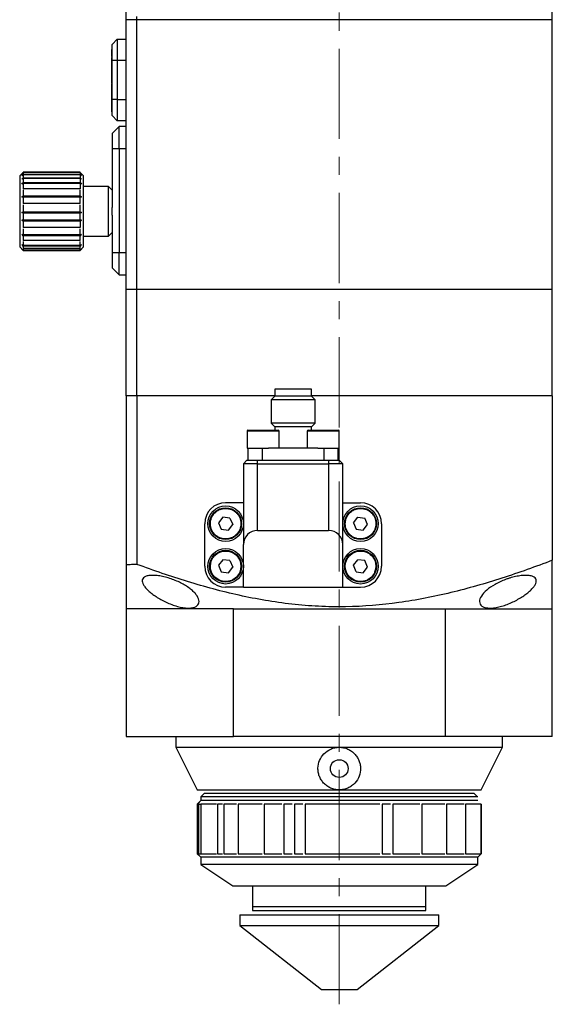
# Model space of a CAD drawing. Header units: inches. Extents: x 3.6 to 38.6, y 1.9 to 33.
# Tile 11 of 19: x 34 to 37, y 10.3 to 15.7. Entities that reach past the tile are written whole.
import ezdxf

# ---------------------------------------------------------------- set-up
doc = ezdxf.new("R2010")
doc.units = ezdxf.units.IN
doc.header["$MEASUREMENT"] = 0
doc.linetypes.add('CENTERX2', pattern=[0.8, 0.5, -0.1, 0.1, -0.1])

msp = doc.modelspace()

# ---------------------------------------------------------------- linework, layer by layer
at = {"color": 7, "linetype": 'CENTERX2', "lineweight": 18}
msp.add_line((35.8158, 10.2723), (35.8158, 25.8965), dxfattribs=at)
at = {"color": 7, "linetype": 'Continuous', "lineweight": 25}
for p, q in [((34.6347, 15.7333), (34.6347, 15.8508)), ((36.9969, 15.7333), (36.9969, 15.8508)), ((34.6937, 15.7333), (34.6347, 15.7333)), ((34.6347, 14.2372), (34.6347, 15.7333)), ((34.6937, 15.7333), (34.6937, 15.7515)), ((34.6937, 14.2372), (34.6937, 15.7333)), ((35.5402, 15.7333), (34.7528, 15.7333)), ((36.2882, 15.7333), (35.5402, 15.7333)), ((36.8788, 15.7333), (36.2882, 15.7333)), ((36.9969, 14.2372), (36.9969, 15.7333)), ((34.5849, 15.625), (34.5559, 15.596)), ((34.5849, 15.625), (34.5849, 15.5069)), ((34.5849, 15.625), (34.6347, 15.625)), ((34.5549, 15.5674), (34.5559, 15.5674)), ((34.5549, 15.5287), (34.5549, 15.5674)), ((34.5559, 15.5069), (34.5559, 15.596)), ((34.5549, 15.5117), (34.5559, 15.5117)), ((34.5549, 15.478), (34.5549, 15.5117)), ((34.5549, 15.478), (34.5559, 15.478)), ((34.5849, 15.5069), (34.5559, 15.5069)), ((34.5559, 15.2904), (34.5559, 15.5069)), ((34.6347, 15.5069), (34.5849, 15.5069)), ((34.5849, 15.5069), (34.5849, 15.2904)), ((34.5549, 15.3778), (34.5549, 15.378)), ((34.5549, 15.378), (34.5559, 15.378)), ((34.5549, 15.3778), (34.5559, 15.3778)), ((34.5549, 15.3773), (34.5549, 15.3778)), ((34.5549, 15.3773), (34.5559, 15.3773)), ((34.5549, 15.3525), (34.5549, 15.3773)), ((34.5549, 15.3525), (34.5559, 15.3525)), ((34.5549, 15.3465), (34.5549, 15.3525)), ((34.5549, 15.3465), (34.5559, 15.3465)), ((34.5549, 15.346), (34.5549, 15.3465)), ((34.5549, 15.346), (34.5559, 15.346)), ((34.5549, 15.3172), (34.5549, 15.346)), ((34.5549, 15.3172), (34.5559, 15.3172)), ((34.5549, 15.3123), (34.5549, 15.3172)), ((34.5549, 15.3123), (34.5559, 15.3123)), ((34.5549, 15.2868), (34.5549, 15.3123)), ((34.5549, 15.2868), (34.5559, 15.2868)), ((34.5549, 15.2863), (34.5559, 15.2863)), ((34.5549, 15.282), (34.5549, 15.2863)), ((34.5549, 15.282), (34.5559, 15.282)), ((34.5549, 15.2808), (34.5559, 15.2808)), ((34.5549, 15.2566), (34.5549, 15.2808)), ((34.5549, 15.2566), (34.5559, 15.2566)), ((34.5549, 15.25), (34.5549, 15.2566)), ((34.5549, 15.25), (34.5559, 15.25)), ((34.5549, 15.2222), (34.5549, 15.25)), ((34.5849, 15.2904), (34.5559, 15.2904)), ((34.5559, 15.2013), (34.5559, 15.2904)), ((34.5849, 15.2904), (34.6347, 15.2904)), ((34.5849, 15.2904), (34.5849, 15.1723)), ((34.5549, 15.2222), (34.5559, 15.2222)), ((34.5849, 15.1723), (34.5559, 15.2013)), ((34.5953, 15.1408), (34.5559, 15.1014)), ((34.6347, 15.1723), (34.5849, 15.1723)), ((34.6347, 15.1408), (34.5953, 15.1408)), ((34.5953, 15.0187), (34.5953, 15.1408)), ((34.5559, 15.1014), (34.5559, 15.0187)), ((34.5559, 15.0187), (34.5953, 15.0187)), ((34.5559, 15.0187), (34.5559, 14.6918)), ((34.5953, 15.0187), (34.5953, 14.44)), ((34.0634, 14.8865), (34.0441, 14.8671)), ((34.0441, 14.8671), (34.0441, 14.4734)), ((34.3788, 14.8868), (34.0638, 14.8868)), ((34.0638, 14.8854), (34.0638, 14.8868)), ((34.3788, 14.8854), (34.0638, 14.8854)), ((34.0638, 14.8844), (34.0638, 14.8756)), ((34.0638, 14.8756), (34.3788, 14.8756)), ((34.0638, 14.873), (34.0638, 14.8568)), ((34.3788, 14.873), (34.0638, 14.873)), ((34.0638, 14.8568), (34.3788, 14.8568)), ((34.3788, 14.8854), (34.3788, 14.8868)), ((34.3788, 14.8844), (34.3788, 14.8756)), ((34.3788, 14.873), (34.3788, 14.8568)), ((34.3984, 14.8671), (34.3791, 14.8865)), ((34.3984, 14.5854), (34.3984, 14.8671)), ((34.0638, 14.8527), (34.0638, 14.8299)), ((34.3788, 14.8527), (34.0638, 14.8527)), ((34.0638, 14.8299), (34.3788, 14.8299)), ((34.0638, 14.8245), (34.0638, 14.796)), ((34.3788, 14.8245), (34.0638, 14.8245)), ((34.3788, 14.8527), (34.3788, 14.8299)), ((34.3788, 14.8245), (34.3788, 14.796)), ((34.5362, 14.8081), (34.3984, 14.8081)), ((34.5559, 14.7884), (34.5362, 14.8081)), ((34.5362, 14.6703), (34.5362, 14.8081)), ((34.0559, 14.7499), (34.3867, 14.7499)), ((34.3788, 14.796), (34.0638, 14.796)), ((34.0638, 14.7895), (34.0638, 14.7566)), ((34.0638, 14.7566), (34.3788, 14.7566)), ((34.3788, 14.7493), (34.0638, 14.7493)), ((34.0638, 14.7493), (34.0638, 14.7134)), ((34.3788, 14.7566), (34.3788, 14.7895)), ((34.3788, 14.7134), (34.3788, 14.7493)), ((34.3788, 14.7134), (34.0638, 14.7134)), ((34.0638, 14.7057), (34.0638, 14.6683)), ((34.3788, 14.6683), (34.3788, 14.7057)), ((34.5559, 14.6488), (34.5559, 14.6918)), ((34.0559, 14.6646), (34.3867, 14.6646)), ((34.0638, 14.6683), (34.3788, 14.6683)), ((34.0638, 14.6605), (34.0638, 14.6234)), ((34.3788, 14.6605), (34.0638, 14.6605)), ((34.3788, 14.6234), (34.3788, 14.6605)), ((34.5362, 14.5325), (34.5362, 14.6703)), ((34.5559, 14.6488), (34.5559, 14.44)), ((34.0559, 14.6214), (34.3867, 14.6214)), ((34.0638, 14.6234), (34.3788, 14.6234)), ((34.0638, 14.6157), (34.0638, 14.5804)), ((34.3788, 14.6157), (34.0638, 14.6157)), ((34.3788, 14.6157), (34.3788, 14.5804)), ((34.3984, 14.4734), (34.3984, 14.5854)), ((34.3788, 14.5804), (34.0638, 14.5804)), ((34.0638, 14.5733), (34.0638, 14.5414)), ((34.0638, 14.5414), (34.3788, 14.5414)), ((34.0638, 14.5352), (34.0638, 14.5081)), ((34.3788, 14.5352), (34.0638, 14.5352)), ((34.3788, 14.5414), (34.3788, 14.5733)), ((34.3788, 14.5081), (34.3788, 14.5352)), ((34.3984, 14.5325), (34.5362, 14.5325)), ((34.5362, 14.5325), (34.5559, 14.5522)), ((34.0441, 14.4734), (34.0638, 14.4537)), ((34.3788, 14.5081), (34.0638, 14.5081)), ((34.0638, 14.503), (34.0638, 14.4818)), ((34.0638, 14.4818), (34.3788, 14.4818)), ((34.0638, 14.478), (34.0638, 14.4638)), ((34.3788, 14.478), (34.0638, 14.478)), ((34.3788, 14.4818), (34.3788, 14.503)), ((34.3788, 14.4638), (34.3788, 14.478)), ((34.3788, 14.4537), (34.3984, 14.4734)), ((34.3788, 14.4638), (34.0638, 14.4638)), ((34.0638, 14.4615), (34.0638, 14.4547)), ((34.0638, 14.4547), (34.3788, 14.4547)), ((34.0638, 14.4541), (34.0638, 14.4537)), ((34.3788, 14.4541), (34.0638, 14.4541)), ((34.0638, 14.4537), (34.0639, 14.4537)), ((34.0638, 14.4537), (34.3788, 14.4537)), ((34.3788, 14.4547), (34.3788, 14.4615)), ((34.3788, 14.4537), (34.3788, 14.4541)), ((34.5953, 14.44), (34.5559, 14.44)), ((34.5559, 14.44), (34.5559, 14.3573)), ((34.5953, 14.3179), (34.5953, 14.44)), ((34.5559, 14.3573), (34.5953, 14.3179)), ((34.5953, 14.3179), (34.6347, 14.3179)), ((34.6937, 14.2372), (34.6347, 14.2372)), ((34.6347, 13.6467), (34.6347, 14.2372)), ((36.9969, 14.2372), (34.6937, 14.2372)), ((34.6937, 13.6467), (34.6937, 14.2372)), ((36.9969, 13.6467), (36.9969, 14.2372)), ((35.4578, 13.6841), (35.4578, 13.6447)), ((35.6625, 13.6841), (35.4578, 13.6841)), ((35.6625, 13.6447), (35.6625, 13.6841)), ((34.6937, 13.6467), (34.6347, 13.6467)), ((34.6347, 13.6467), (34.6347, 12.7094)), ((34.6937, 13.6467), (34.6937, 12.7125)), ((35.4578, 13.6467), (34.6937, 13.6467)), ((35.4578, 13.6447), (35.4381, 13.625)), ((35.4381, 13.625), (35.4381, 13.4951)), ((35.6822, 13.625), (35.4381, 13.625)), ((35.6625, 13.6447), (35.4578, 13.6447)), ((36.9969, 13.6467), (35.6625, 13.6467)), ((35.6822, 13.625), (35.6625, 13.6447)), ((35.6822, 13.4951), (35.6822, 13.625)), ((36.9969, 13.6467), (36.9969, 12.7348)), ((35.4381, 13.4951), (35.4578, 13.4754)), ((35.5601, 13.4951), (35.4381, 13.4951)), ((35.6822, 13.4951), (35.5601, 13.4951)), ((35.6625, 13.4754), (35.6822, 13.4951)), ((35.3045, 13.4518), (35.3045, 13.3573)), ((35.4578, 13.4754), (35.4578, 13.4557)), ((35.6625, 13.4754), (35.4578, 13.4754)), ((35.4817, 13.3573), (35.4817, 13.4518)), ((35.6386, 13.4518), (35.6386, 13.3573)), ((35.6625, 13.4557), (35.6625, 13.4754)), ((35.8158, 13.3573), (35.8158, 13.4518)), ((35.3045, 13.3573), (35.4241, 13.3573)), ((35.3101, 13.2904), (35.3101, 13.3573)), ((35.3889, 13.3573), (35.3889, 13.2904)), ((35.6961, 13.3573), (35.4241, 13.3573)), ((35.6961, 13.3573), (35.8158, 13.3573)), ((35.7314, 13.2904), (35.7314, 13.3573)), ((35.8101, 13.2904), (35.8101, 13.3573)), ((35.2843, 13.2707), (35.3039, 13.2904)), ((35.363, 13.2707), (35.2843, 13.2707)), ((35.2843, 13.2707), (35.2843, 12.8219)), ((35.3039, 13.2904), (35.363, 13.2904)), ((35.363, 13.2707), (35.363, 13.2904)), ((35.363, 13.2904), (35.7567, 13.2904)), ((35.363, 12.9006), (35.363, 13.2707)), ((35.363, 13.2707), (35.7567, 13.2707)), ((35.7567, 13.2904), (35.8158, 13.2904)), ((35.7567, 13.2904), (35.7567, 13.2707)), ((35.8354, 13.2707), (35.7567, 13.2707)), ((35.7567, 13.2707), (35.7567, 12.9006)), ((35.8354, 13.2707), (35.8158, 13.2904)), ((35.8354, 12.8219), (35.8354, 13.2707)), ((35.2843, 13.0541), (35.1858, 13.0541)), ((35.8354, 13.0541), (35.9339, 13.0541)), ((35.1708, 12.9744), (35.1468, 12.9432)), ((35.1468, 12.9432), (35.1618, 12.9068)), ((35.2098, 12.9692), (35.1708, 12.9744)), ((35.2098, 12.9692), (35.2249, 12.9328)), ((35.8948, 12.9432), (35.9188, 12.9744)), ((35.8948, 12.9432), (35.9099, 12.9068)), ((35.9188, 12.9744), (35.9579, 12.9692)), ((35.9729, 12.9328), (35.9579, 12.9692)), ((35.0697, 12.7018), (35.0697, 12.938)), ((35.1618, 12.9068), (35.2009, 12.9016)), ((35.2009, 12.9016), (35.2249, 12.9328)), ((35.363, 12.9006), (35.7567, 12.9006)), ((35.9099, 12.9068), (35.9489, 12.9016)), ((35.9489, 12.9016), (35.9729, 12.9328)), ((36.05, 12.938), (36.05, 12.7018)), ((35.2843, 12.5856), (35.2843, 12.8219)), ((35.8354, 12.5856), (35.8354, 12.8219)), ((35.1708, 12.7382), (35.1468, 12.707)), ((35.2098, 12.733), (35.1708, 12.7382)), ((35.2098, 12.733), (35.2249, 12.6966)), ((35.8948, 12.707), (35.9188, 12.7382)), ((35.9579, 12.733), (35.9188, 12.7382)), ((35.9729, 12.6966), (35.9579, 12.733)), ((35.1468, 12.707), (35.1618, 12.6706)), ((35.1618, 12.6706), (35.2009, 12.6654)), ((35.2009, 12.6654), (35.2249, 12.6966)), ((35.9099, 12.6706), (35.8948, 12.707)), ((35.9099, 12.6706), (35.9489, 12.6654)), ((35.9489, 12.6654), (35.9729, 12.6966)), ((35.2843, 12.5856), (35.1858, 12.5856)), ((35.2843, 12.5856), (35.8354, 12.5856)), ((35.8354, 12.5856), (35.9339, 12.5856)), ((35.2288, 12.4656), (34.6347, 12.4656)), ((34.6347, 12.4656), (34.6347, 11.7569)), ((35.2288, 12.4656), (36.4027, 12.4656)), ((35.2288, 11.7569), (35.2288, 12.4656)), ((36.4027, 12.4656), (36.9969, 12.4656)), ((36.4027, 12.4656), (36.4027, 11.7569)), ((36.9969, 11.7569), (36.9969, 12.4656)), ((34.6347, 11.7569), (35.2288, 11.7569)), ((34.9102, 11.7569), (34.9102, 11.6978)), ((36.4027, 11.7569), (35.2288, 11.7569)), ((36.9969, 11.7569), (36.4027, 11.7569)), ((36.7213, 11.6978), (36.7213, 11.7569)), ((34.9102, 11.6978), (35.0284, 11.4616)), ((34.9102, 11.6978), (35.8158, 11.6978)), ((35.8158, 11.6978), (36.7213, 11.6978)), ((36.6032, 11.4616), (36.7213, 11.6978)), ((35.0284, 11.4616), (35.8158, 11.4616)), ((35.0677, 11.4419), (35.048, 11.4222)), ((35.048, 11.4222), (35.048, 11.4026)), ((36.5834, 11.4222), (35.048, 11.4222)), ((36.5638, 11.4419), (35.0677, 11.4419)), ((35.8158, 11.4616), (36.6032, 11.4616)), ((36.5829, 11.4228), (36.5638, 11.4419)), ((35.048, 11.4026), (35.0284, 11.3829)), ((35.0284, 11.3829), (35.0284, 11.1073)), ((35.0295, 11.3829), (35.0284, 11.3829)), ((35.0295, 11.1073), (35.0295, 11.3829)), ((35.0304, 11.3829), (35.0353, 11.3829)), ((35.0304, 11.3829), (35.0304, 11.1073)), ((35.0353, 11.3865), (35.0353, 11.1073)), ((35.0372, 11.3829), (35.0459, 11.3829)), ((36.5834, 11.4026), (35.048, 11.4026)), ((35.1346, 11.3829), (35.0488, 11.3829)), ((35.0488, 11.3829), (35.0488, 11.1073)), ((35.1677, 11.3829), (35.1415, 11.3829)), ((35.1415, 11.3829), (35.1415, 11.1073)), ((35.2456, 11.3829), (35.1755, 11.3829)), ((35.1755, 11.3829), (35.1755, 11.1073)), ((35.3882, 11.3829), (35.2551, 11.3829)), ((35.2551, 11.3829), (35.2551, 11.1073)), ((35.4968, 11.3829), (35.3996, 11.3829)), ((35.3996, 11.3829), (35.3996, 11.1073)), ((35.5543, 11.3829), (35.5093, 11.3829)), ((35.5093, 11.3829), (35.5093, 11.1073)), ((35.6134, 11.3829), (35.5672, 11.3829)), ((35.5672, 11.3829), (35.5672, 11.1073)), ((36.0408, 11.3829), (35.6266, 11.3829)), ((35.6266, 11.3829), (35.6266, 11.1073)), ((36.0993, 11.3829), (36.0538, 11.3829)), ((36.0538, 11.3829), (36.0538, 11.1073)), ((36.263, 11.3829), (36.112, 11.3829)), ((36.112, 11.3829), (36.112, 11.1073)), ((36.4019, 11.3829), (36.2741, 11.3829)), ((36.2741, 11.3829), (36.2741, 11.1073)), ((36.5084, 11.3829), (36.4109, 11.3829)), ((36.4109, 11.3829), (36.4109, 11.1073)), ((36.599, 11.3829), (36.5148, 11.3829)), ((36.5148, 11.3829), (36.5148, 11.1073)), ((36.6029, 11.3829), (36.6003, 11.3829)), ((36.6003, 11.3829), (36.6003, 11.1073)), ((36.6031, 11.3829), (36.6031, 11.1073)), ((36.6032, 11.1073), (36.6032, 11.3829)), ((35.0284, 11.1073), (35.048, 11.0876)), ((35.0295, 11.1073), (35.0284, 11.1073)), ((35.0304, 11.1073), (35.0353, 11.1073)), ((35.0372, 11.1073), (35.0459, 11.1073)), ((35.048, 11.0876), (35.048, 11.0482)), ((36.5835, 11.0876), (35.048, 11.0876)), ((35.0488, 11.1073), (35.1346, 11.1073)), ((35.1415, 11.1073), (35.1677, 11.1073)), ((35.1755, 11.1073), (35.2456, 11.1073)), ((35.2551, 11.1073), (35.3882, 11.1073)), ((35.3996, 11.1073), (35.4968, 11.1073)), ((35.5093, 11.1073), (35.5543, 11.1073)), ((35.5672, 11.1073), (35.6134, 11.1073)), ((35.6266, 11.1073), (36.0408, 11.1073)), ((36.0538, 11.1073), (36.0993, 11.1073)), ((36.112, 11.1073), (36.263, 11.1073)), ((36.2741, 11.1073), (36.4019, 11.1073)), ((36.4109, 11.1073), (36.5084, 11.1073)), ((36.5148, 11.1073), (36.599, 11.1073)), ((36.5835, 11.0876), (36.6028, 11.107)), ((36.5835, 11.0482), (36.5835, 11.0876)), ((36.6003, 11.1073), (36.6029, 11.1073)), ((35.048, 11.0482), (35.2252, 10.9301)), ((36.5835, 11.0482), (35.048, 11.0482)), ((36.4063, 10.9301), (36.5835, 11.0482)), ((35.2252, 10.9301), (36.4063, 10.9301)), ((35.3354, 10.9301), (35.3354, 10.812)), ((36.2961, 10.812), (36.2961, 10.9301)), ((35.2646, 10.7677), (35.2646, 10.7087)), ((35.2646, 10.7677), (36.3669, 10.7677)), ((35.3354, 10.812), (35.3354, 10.7923)), ((35.3354, 10.7923), (36.2961, 10.7923)), ((36.2961, 10.7923), (36.2961, 10.812)), ((36.3669, 10.7087), (36.3669, 10.7677)), ((35.2646, 10.7087), (35.7173, 10.3543)), ((35.2646, 10.7087), (36.3669, 10.7087)), ((35.9142, 10.3543), (36.3669, 10.7087)), ((35.7173, 10.3543), (35.9142, 10.3543))]:
    msp.add_line(p, q, dxfattribs=at)
at = {"color": 8, "linetype": 'Continuous', "lineweight": 25}
for p, q in [((34.7522, 15.7333), (34.6937, 15.7333)), ((36.9969, 15.7333), (36.8793, 15.7333)), ((34.5953, 15.0187), (34.6347, 15.0187)), ((34.6347, 14.44), (34.5953, 14.44)), ((35.4817, 13.4518), (35.3045, 13.4518)), ((35.8158, 13.4518), (35.6386, 13.4518)), ((36.2961, 10.812), (35.3354, 10.812))]:
    msp.add_line(p, q, dxfattribs=at)
at = {"color": 7, "linetype": 'Continuous', "lineweight": 25}
for centre, radius in [((35.1858, 12.938), 0.0984), ((35.1858, 12.938), 0.0886), ((35.9339, 12.938), 0.0984), ((35.9339, 12.938), 0.0886), ((35.1858, 12.7018), 0.0984), ((35.1858, 12.7018), 0.0886), ((35.9339, 12.7018), 0.0984), ((35.9339, 12.7018), 0.0886), ((35.8158, 11.5797), 0.0492)]:
    msp.add_circle(centre, radius, dxfattribs=at)
for centre, radius, start, end in [((35.3085, 13.4518), 0.00394, 90, 180), ((35.4778, 13.4518), 0.00394, 0, 90), ((35.6425, 13.4518), 0.00394, 90, 180), ((35.8118, 13.4518), 0.00394, 0, 90), ((35.1858, 12.938), 0.1161, 90, 180), ((35.9339, 12.938), 0.1161, 0, 90), ((35.363, 12.8219), 0.0787, 90, 180), ((35.7567, 12.8219), 0.0787, 0, 90), ((35.1858, 12.7018), 0.1161, 180, 270), ((35.9339, 12.7018), 0.1161, 270, 0)]:
    msp.add_arc(centre, radius, start, end, dxfattribs=at)
for points, knots in [([(34.5549, 15.5117), (34.5549, 15.5168), (34.5549, 15.5238), (34.5549, 15.5232), (34.5549, 15.523)], [0, 0, 0, 0, 0.731328, 1, 1, 1, 1]), ([(34.5549, 15.3816), (34.5549, 15.3816), (34.5549, 15.3805), (34.5549, 15.3869), (34.5549, 15.4008), (34.5549, 15.4179), (34.5549, 15.4345), (34.5549, 15.4477), (34.5549, 15.4572), (34.5549, 15.4669), (34.5549, 15.4712), (34.5549, 15.4732), (34.5549, 15.4745), (34.5549, 15.4772), (34.5549, 15.478)], [0, 0, 0, 0, 0.004023, 0.20158, 0.302074, 0.401344, 0.469934, 0.536862, 0.604049, 0.671297, 0.846896, 0.936632, 0.981092, 1, 1, 1, 1]), ([(34.5549, 15.2863), (34.5549, 15.2864), (34.5549, 15.2866), (34.5549, 15.2868), (34.5549, 15.2868)], [0, 0, 0, 0, 0.56, 1, 1, 1, 1]), ([(34.5549, 15.2808), (34.5549, 15.281), (34.5549, 15.2814), (34.5549, 15.2818), (34.5549, 15.282)], [0, 0, 0, 0, 0.559998, 1, 1, 1, 1]), ([(35.4778, 13.4557), (35.4778, 13.4557), (35.4688, 13.4557), (35.4371, 13.4557), (35.4156, 13.4557), (35.3707, 13.4557), (35.3491, 13.4557), (35.3174, 13.4557), (35.3085, 13.4557), (35.3085, 13.4557)], [0, 0, 0, 0, 0.25, 0.25, 0.5, 0.5, 0.75, 0.75, 1, 1, 1, 1]), ([(35.8118, 13.4557), (35.8118, 13.4557), (35.8029, 13.4557), (35.7712, 13.4557), (35.7496, 13.4557), (35.7047, 13.4557), (35.6832, 13.4557), (35.6514, 13.4557), (35.6425, 13.4557), (35.6425, 13.4557)], [0, 0, 0, 0, 0.25, 0.25, 0.5, 0.5, 0.75, 0.75, 1, 1, 1, 1]), ([(35.2182, 12.8598), (35.2165, 12.8591), (35.2132, 12.8578), (35.2081, 12.8563), (35.2029, 12.855), (35.1977, 12.8541), (35.1924, 12.8536), (35.1831, 12.8531), (35.1698, 12.8542), (35.1532, 12.8593), (35.1378, 12.8675), (35.1249, 12.8785), (35.1146, 12.8913), (35.1072, 12.9055), (35.1024, 12.9208), (35.1007, 12.9372), (35.1021, 12.954), (35.1071, 12.9707), (35.1154, 12.986), (35.1252, 12.9976), (35.1349, 13.0059), (35.1438, 13.0118), (35.1503, 13.0148), (35.1535, 13.0162)], [0, 0, 0, 0, 0.020144, 0.040133, 0.060046, 0.079963, 0.099965, 0.120131, 0.185072, 0.250093, 0.315035, 0.380056, 0.440003, 0.500029, 0.559976, 0.620002, 0.684943, 0.749964, 0.814906, 0.879927, 0.920041, 0.959851, 1, 1, 1, 1]), ([(35.1535, 13.0162), (35.1552, 13.0169), (35.1585, 13.0182), (35.1636, 13.0197), (35.1687, 13.021), (35.174, 13.0219), (35.1792, 13.0224), (35.1885, 13.0229), (35.2019, 13.0217), (35.2185, 13.0167), (35.2338, 13.0085), (35.2467, 12.9975), (35.2571, 12.9847), (35.2645, 12.9705), (35.2693, 12.9552), (35.271, 12.9388), (35.2696, 12.9219), (35.2645, 12.9053), (35.2563, 12.89), (35.2465, 12.8784), (35.2367, 12.8701), (35.2279, 12.8642), (35.2214, 12.8612), (35.2182, 12.8598)], [0, 0, 0, 0, 0.020144, 0.040133, 0.060046, 0.079963, 0.099965, 0.120131, 0.185072, 0.250093, 0.315035, 0.380056, 0.440003, 0.500029, 0.559976, 0.620002, 0.684943, 0.749964, 0.814906, 0.879927, 0.920041, 0.959851, 1, 1, 1, 1]), ([(35.9662, 12.8598), (35.9645, 12.8591), (35.9612, 12.8578), (35.9561, 12.8563), (35.951, 12.855), (35.9458, 12.8541), (35.9405, 12.8536), (35.9312, 12.8531), (35.9178, 12.8542), (35.9012, 12.8593), (35.8859, 12.8675), (35.873, 12.8785), (35.8626, 12.8913), (35.8552, 12.9055), (35.8504, 12.9208), (35.8487, 12.9372), (35.8501, 12.954), (35.8552, 12.9707), (35.8634, 12.986), (35.8732, 12.9976), (35.883, 13.0059), (35.8919, 13.0118), (35.8983, 13.0148), (35.9015, 13.0162)], [0, 0, 0, 0, 0.020144, 0.040133, 0.060046, 0.079963, 0.099965, 0.120131, 0.185072, 0.250093, 0.315035, 0.380056, 0.440003, 0.500029, 0.559976, 0.620002, 0.684943, 0.749964, 0.814906, 0.879927, 0.920041, 0.959851, 1, 1, 1, 1]), ([(35.9015, 13.0162), (35.9032, 13.0169), (35.9065, 13.0182), (35.9116, 13.0197), (35.9168, 13.021), (35.922, 13.0219), (35.9273, 13.0224), (35.9366, 13.0229), (35.9499, 13.0217), (35.9665, 13.0167), (35.9819, 13.0085), (35.9948, 12.9975), (36.0051, 12.9847), (36.0126, 12.9705), (36.0173, 12.9552), (36.019, 12.9388), (36.0176, 12.9219), (36.0126, 12.9053), (36.0044, 12.89), (35.9945, 12.8784), (35.9848, 12.8701), (35.9759, 12.8642), (35.9694, 12.8612), (35.9662, 12.8598)], [0, 0, 0, 0, 0.0201441, 0.040133, 0.060046, 0.0799634, 0.0999653, 0.1201307, 0.1850723, 0.2500932, 0.3150348, 0.3800558, 0.440003, 0.5000288, 0.559976, 0.6200018, 0.6849434, 0.7499643, 0.8149059, 0.8799269, 0.9200411, 0.9598515, 1, 1, 1, 1]), ([(35.2182, 12.6235), (35.175, 12.6057), (35.1254, 12.6263), (35.0898, 12.7126), (35.1103, 12.7622), (35.1535, 12.78)], [0, 0, 0, 0, 0.5, 0.5, 1, 1, 1, 1]), ([(35.1535, 12.78), (35.1743, 12.7886), (35.1976, 12.7886), (35.239, 12.7713), (35.2555, 12.7548), (35.2726, 12.7134), (35.2726, 12.69), (35.2554, 12.6486), (35.2389, 12.6321), (35.2182, 12.6235)], [0, 0, 0, 0, 0.25, 0.25, 0.5, 0.5, 0.75, 0.75, 1, 1, 1, 1]), ([(35.9662, 12.6235), (35.923, 12.6057), (35.8735, 12.6263), (35.8378, 12.7126), (35.8584, 12.7622), (35.9015, 12.78)], [0, 0, 0, 0, 0.5, 0.5, 1, 1, 1, 1]), ([(35.9015, 12.78), (35.9223, 12.7886), (35.9456, 12.7886), (35.9871, 12.7713), (36.0035, 12.7548), (36.0207, 12.7134), (36.0207, 12.69), (36.0034, 12.6486), (35.9869, 12.6321), (35.9662, 12.6235)], [0, 0, 0, 0, 0.25, 0.25, 0.5, 0.5, 0.75, 0.75, 1, 1, 1, 1]), ([(36.9969, 12.7348), (36.9043, 12.6994), (36.8113, 12.6662), (36.6241, 12.6058), (36.5298, 12.5786), (36.3395, 12.5325), (36.2435, 12.5136), (36.0492, 12.4867), (35.9509, 12.4787), (35.8014, 12.4764), (35.7511, 12.4773), (35.6513, 12.4822), (35.6018, 12.4862), (35.4542, 12.5027), (35.3571, 12.5194), (35.1648, 12.5619), (35.0696, 12.5877), (34.8807, 12.6457), (34.787, 12.6779), (34.6937, 12.7125)], [0, 0, 0, 0, 0.125, 0.125, 0.25, 0.25, 0.375, 0.375, 0.5, 0.5, 0.5625, 0.5625, 0.625, 0.625, 0.75, 0.75, 0.875, 0.875, 1, 1, 1, 1]), ([(36.9969, 12.4656), (36.9969, 12.4988), (36.9969, 12.54), (36.9969, 12.6315), (36.9969, 12.6818), (36.9969, 12.7348)], [0, 0, 0, 0, 0.5, 0.5, 1, 1, 1, 1]), ([(34.6937, 12.7125), (34.6839, 12.7119), (34.6642, 12.7106), (34.6445, 12.7098), (34.6347, 12.7094)], [0, 0, 0, 0, 0.500509, 1, 1, 1, 1]), ([(34.6347, 12.7094), (34.6347, 12.6616), (34.6347, 12.6161), (34.6347, 12.5334), (34.6347, 12.4961), (34.6347, 12.4656)], [0, 0, 0, 0, 0.5, 0.5, 1, 1, 1, 1]), ([(35.0382, 12.5063), (35.0382, 12.5015), (35.0372, 12.497), (35.0333, 12.4887), (35.0303, 12.485), (35.0221, 12.4785), (35.0171, 12.4759), (35.0079, 12.4729), (35.0045, 12.472), (34.9973, 12.4707), (34.9898, 12.4697), (34.9814, 12.4695), (34.9726, 12.4697), (34.968, 12.47), (34.9537, 12.4714), (34.9439, 12.4731), (34.9233, 12.4777), (34.9128, 12.4807), (34.8919, 12.4876), (34.8813, 12.4916), (34.8609, 12.5003), (34.8509, 12.505), (34.8315, 12.5149), (34.8222, 12.52), (34.8046, 12.5306), (34.7962, 12.536), (34.7805, 12.5471), (34.7733, 12.5526), (34.7601, 12.5637), (34.7541, 12.5692), (34.7435, 12.5802), (34.7389, 12.5856), (34.7315, 12.596), (34.7286, 12.601), (34.7245, 12.6108), (34.7234, 12.6155), (34.7231, 12.6242), (34.724, 12.6282), (34.7279, 12.6354), (34.731, 12.6387), (34.7392, 12.6441), (34.7443, 12.6463), (34.7535, 12.6488), (34.7569, 12.6495), (34.7641, 12.6506), (34.7717, 12.6513), (34.78, 12.6515), (34.7888, 12.6513), (34.7935, 12.6511), (34.8077, 12.65), (34.8176, 12.6486), (34.8384, 12.6448), (34.849, 12.6423), (34.8702, 12.6364), (34.881, 12.6329), (34.9018, 12.6253), (34.912, 12.6212), (34.9317, 12.6122), (34.9412, 12.6074), (34.959, 12.5975), (34.9674, 12.5923), (34.9831, 12.5816), (34.9903, 12.5762), (35.0033, 12.5653), (35.0092, 12.5597), (35.0194, 12.5485), (35.0237, 12.543), (35.0343, 12.5267), (35.0382, 12.516), (35.0382, 12.5063)], [0, 0, 0, 0, 0.03125, 0.03125, 0.0625, 0.0625, 0.09375, 0.09375, 0.109375, 0.109375, 0.125, 0.140625, 0.140625, 0.15625, 0.15625, 0.1875, 0.1875, 0.21875, 0.21875, 0.25, 0.25, 0.28125, 0.28125, 0.3125, 0.3125, 0.34375, 0.34375, 0.375, 0.375, 0.40625, 0.40625, 0.4375, 0.4375, 0.46875, 0.46875, 0.5, 0.5, 0.53125, 0.53125, 0.5625, 0.5625, 0.59375, 0.59375, 0.609375, 0.609375, 0.625, 0.640625, 0.640625, 0.65625, 0.65625, 0.6875, 0.6875, 0.71875, 0.71875, 0.75, 0.75, 0.78125, 0.78125, 0.8125, 0.8125, 0.84375, 0.84375, 0.875, 0.875, 0.90625, 0.90625, 0.9375, 0.9375, 1, 1, 1, 1]), ([(36.9083, 12.6206), (36.9083, 12.6162), (36.9073, 12.6116), (36.9035, 12.602), (36.9007, 12.597), (36.8933, 12.5865), (36.8889, 12.5811), (36.8785, 12.5703), (36.8726, 12.5647), (36.8594, 12.5536), (36.8523, 12.5481), (36.8369, 12.5371), (36.8286, 12.5316), (36.8021, 12.5156), (36.7832, 12.5057), (36.7523, 12.4925), (36.742, 12.4885), (36.7211, 12.4814), (36.7105, 12.4783), (36.69, 12.4735), (36.6801, 12.4717), (36.6658, 12.4702), (36.6611, 12.4698), (36.6521, 12.4695), (36.6479, 12.4696), (36.6357, 12.4703), (36.6283, 12.4715), (36.6157, 12.4754), (36.6104, 12.4779), (36.6019, 12.4843), (36.5988, 12.488), (36.5945, 12.4962), (36.5934, 12.5007), (36.5931, 12.5151), (36.5967, 12.5256), (36.6106, 12.5476), (36.6206, 12.5587), (36.6465, 12.5808), (36.6619, 12.5915), (36.6886, 12.6065), (36.6981, 12.6113), (36.7175, 12.6203), (36.7275, 12.6245), (36.7431, 12.6303), (36.7485, 12.6321), (36.7591, 12.6356), (36.7643, 12.6372), (36.7802, 12.6417), (36.7907, 12.6442), (36.8117, 12.6483), (36.8217, 12.6497), (36.8407, 12.6514), (36.8498, 12.6516), (36.8661, 12.6509), (36.8734, 12.6499), (36.8862, 12.6467), (36.8914, 12.6445), (36.8999, 12.6392), (36.9031, 12.636), (36.9073, 12.6289), (36.9083, 12.6249), (36.9083, 12.6206)], [0, 0, 0, 0, 0.03125, 0.03125, 0.0625, 0.0625, 0.09375, 0.09375, 0.125, 0.125, 0.15625, 0.15625, 0.1875, 0.1875, 0.25, 0.25, 0.28125, 0.28125, 0.3125, 0.3125, 0.34375, 0.34375, 0.359375, 0.359375, 0.375, 0.375, 0.40625, 0.40625, 0.4375, 0.4375, 0.46875, 0.46875, 0.5, 0.5, 0.5625, 0.5625, 0.625, 0.625, 0.6875, 0.6875, 0.71875, 0.71875, 0.75, 0.75, 0.765625, 0.765625, 0.78125, 0.78125, 0.8125, 0.8125, 0.84375, 0.84375, 0.875, 0.875, 0.90625, 0.90625, 0.9375, 0.9375, 0.96875, 0.96875, 1, 1, 1, 1]), ([(35.8158, 11.4616), (35.8075, 11.4616), (35.7993, 11.4625), (35.7834, 11.4659), (35.7755, 11.4684), (35.7606, 11.475), (35.7537, 11.4789), (35.7405, 11.4883), (35.7346, 11.4936), (35.7239, 11.5051), (35.7191, 11.5114), (35.711, 11.5246), (35.7077, 11.5314), (35.7024, 11.5456), (35.7005, 11.5529), (35.6981, 11.5675), (35.6975, 11.5749), (35.698, 11.5969), (35.701, 11.6111), (35.7121, 11.6383), (35.7201, 11.6506), (35.7411, 11.6725), (35.7536, 11.6815), (35.7757, 11.6911), (35.7834, 11.6936), (35.7992, 11.697), (35.8074, 11.6978), (35.8158, 11.6978)], [0, 0, 0, 0, 0.0625, 0.0625, 0.125, 0.125, 0.1875, 0.1875, 0.25, 0.25, 0.3125, 0.3125, 0.375, 0.375, 0.4375, 0.4375, 0.5, 0.5, 0.625, 0.625, 0.75, 0.75, 0.875, 0.875, 0.9375, 0.9375, 1, 1, 1, 1]), ([(35.8158, 11.6978), (35.8241, 11.6978), (35.8322, 11.697), (35.848, 11.6936), (35.8559, 11.6911), (35.8704, 11.6847), (35.8773, 11.6809), (35.89, 11.6719), (35.8958, 11.6669), (35.9062, 11.656), (35.9109, 11.6501), (35.9189, 11.6377), (35.9223, 11.6313), (35.9278, 11.6177), (35.93, 11.6107), (35.9329, 11.5965), (35.9337, 11.5893), (35.9341, 11.5673), (35.9317, 11.5526), (35.9211, 11.5241), (35.9131, 11.511), (35.8969, 11.4936), (35.891, 11.4883), (35.878, 11.4791), (35.8709, 11.475), (35.8561, 11.4684), (35.8484, 11.4659), (35.8323, 11.4625), (35.824, 11.4616), (35.8158, 11.4616)], [0, 0, 0, 0, 0.0625, 0.0625, 0.125, 0.125, 0.1875, 0.1875, 0.25, 0.25, 0.3125, 0.3125, 0.375, 0.375, 0.4375, 0.4375, 0.5, 0.5, 0.625, 0.625, 0.75, 0.75, 0.8125, 0.8125, 0.875, 0.875, 0.9375, 0.9375, 1, 1, 1, 1])]:
    msp.add_open_spline(points, degree=3, knots=knots, dxfattribs=at)
for points in [[(34.0559, 14.8669), (34.0585, 14.8698), (34.0611, 14.8727), (34.0638, 14.8756)], [(34.0638, 14.873), (34.0611, 14.8709), (34.0585, 14.8689), (34.0559, 14.8669)], [(34.0559, 14.8481), (34.0585, 14.851), (34.0611, 14.8539), (34.0638, 14.8568)], [(34.3788, 14.8756), (34.3814, 14.8727), (34.384, 14.8698), (34.3867, 14.8669)], [(34.3867, 14.8669), (34.384, 14.8689), (34.3814, 14.8709), (34.3788, 14.873)], [(34.3788, 14.8568), (34.3814, 14.8539), (34.384, 14.851), (34.3867, 14.8481)], [(34.0638, 14.8527), (34.0611, 14.8512), (34.0585, 14.8496), (34.0559, 14.8481)], [(34.0559, 14.8215), (34.0585, 14.8243), (34.0611, 14.8271), (34.0638, 14.8299)], [(34.0638, 14.8245), (34.0611, 14.8235), (34.0585, 14.8225), (34.0559, 14.8215)], [(34.3867, 14.8481), (34.384, 14.8496), (34.3814, 14.8512), (34.3788, 14.8527)], [(34.3788, 14.8299), (34.3814, 14.8271), (34.384, 14.8243), (34.3867, 14.8215)], [(34.3867, 14.8215), (34.384, 14.8225), (34.3814, 14.8235), (34.3788, 14.8245)], [(34.0559, 14.7499), (34.0585, 14.7522), (34.0611, 14.7544), (34.0638, 14.7566)], [(34.0638, 14.7493), (34.0611, 14.7495), (34.0585, 14.7497), (34.0559, 14.7499)], [(34.3788, 14.7566), (34.3814, 14.7544), (34.384, 14.7522), (34.3867, 14.7499)], [(34.3867, 14.7499), (34.384, 14.7497), (34.3814, 14.7495), (34.3788, 14.7493)], [(34.0559, 14.6646), (34.0585, 14.6659), (34.0611, 14.6671), (34.0638, 14.6683)], [(34.0638, 14.6605), (34.0611, 14.6619), (34.0585, 14.6632), (34.0559, 14.6646)], [(34.3788, 14.6683), (34.3814, 14.6671), (34.384, 14.6659), (34.3867, 14.6646)], [(34.3867, 14.6646), (34.384, 14.6632), (34.3814, 14.6619), (34.3788, 14.6605)], [(34.0559, 14.6214), (34.0585, 14.6221), (34.0611, 14.6227), (34.0638, 14.6234)], [(34.0638, 14.6157), (34.0611, 14.6176), (34.0585, 14.6195), (34.0559, 14.6214)], [(34.3788, 14.6234), (34.3814, 14.6227), (34.384, 14.6221), (34.3867, 14.6214)], [(34.3867, 14.6214), (34.384, 14.6195), (34.3814, 14.6176), (34.3788, 14.6157)], [(34.0638, 14.5352), (34.0611, 14.5378), (34.0585, 14.5405), (34.0559, 14.5431)], [(34.0559, 14.5431), (34.0585, 14.5426), (34.0611, 14.542), (34.0638, 14.5414)], [(34.3788, 14.5414), (34.3814, 14.542), (34.384, 14.5426), (34.3867, 14.5431)], [(34.3867, 14.5431), (34.384, 14.5405), (34.3814, 14.5378), (34.3788, 14.5352)], [(34.0638, 14.478), (34.0611, 14.481), (34.0585, 14.4839), (34.0559, 14.4868)], [(34.0559, 14.4868), (34.0585, 14.4852), (34.0611, 14.4835), (34.0638, 14.4818)], [(34.3788, 14.4818), (34.3814, 14.4835), (34.384, 14.4852), (34.3867, 14.4868)], [(34.3867, 14.4868), (34.384, 14.4839), (34.3814, 14.481), (34.3788, 14.478)], [(34.3788, 14.4547), (34.3814, 14.4572), (34.384, 14.4598), (34.3867, 14.4623)], [(34.3867, 14.4623), (34.384, 14.4596), (34.3814, 14.4568), (34.3788, 14.4541)], [(35.0295, 11.3829), (35.0336, 11.3868), (35.0376, 11.3908), (35.0417, 11.3947)], [(35.0417, 11.3947), (35.0379, 11.3908), (35.0341, 11.3868), (35.0304, 11.3829)], [(35.0417, 11.0955), (35.0376, 11.0994), (35.0336, 11.1033), (35.0295, 11.1073)], [(35.0304, 11.1073), (35.0341, 11.1033), (35.0379, 11.0994), (35.0417, 11.0955)]]:
    msp.add_open_spline(points, degree=3, dxfattribs=at)

doc.saveas('drawing.dxf')
